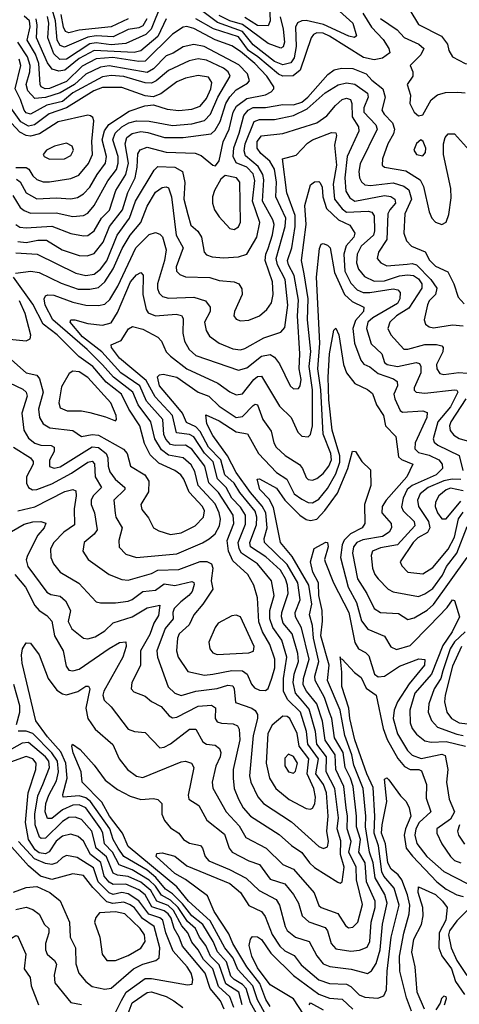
# Model space of a CAD drawing. Extents: x 1308313 to 1441400, y 959662 to 1036319.
# Tile 202 of 256: x 1315844 to 1317917, y 1021738 to 1026381. Entities that reach past the tile are written whole.
import ezdxf

# ---------------------------------------------------------------- set-up
doc = ezdxf.new("R2010")
doc.units = 0

msp = doc.modelspace()

# ---------------------------------------------------------------- linework, layer by layer
at = {"layer": '0CON10XD'}
for points in [[(1317336.1, 1026435), (1317415.8, 1026365), (1317433.1, 1026305), (1317422.5, 1026297.5), (1317396.6, 1026303.4), (1317277.4, 1026357.4), (1317195, 1026377.2), (1317174.4, 1026375.6), (1317154.4, 1026365.6), (1317144.4, 1026345), (1317148.2, 1026255), (1317138.8, 1026201.2), (1317122.4, 1026177.6), (1317085, 1026168.1), (1317045, 1026184), (1316945, 1026262.3), (1316894.6, 1026325), (1316776.9, 1026366.9), (1316625, 1026482.2)], [(1317020.8, 1026470.8), (1317024.8, 1026375.2), (1317015, 1026352.4), (1316965, 1026354.1), (1316905, 1026390.7)], [(1316512.2, 1026457.8), (1316464.3, 1026335.7), (1316438.6, 1026311.4), (1316345, 1026268.8), (1316275, 1026263), (1316205, 1026271.5), (1316175, 1026267.6), (1316063.9, 1026195), (1316033.7, 1026193.7), (1316005, 1026219.8), (1315976, 1026295), (1315981.3, 1026365), (1315975, 1026395.7)], [(1316442.8, 1026385), (1316425, 1026351.6), (1316405, 1026342.5), (1316355.1, 1026334.9), (1316285, 1026299.9), (1316204.1, 1026304.1), (1316165, 1026298.5), (1316055, 1026251.6), (1316035, 1026258.8), (1316019.9, 1026285), (1316012.8, 1026375), (1315995.1, 1026435)], [(1317684.4, 1026425), (1317725, 1026357.5), (1317832.8, 1026302.8), (1317860.8, 1026265), (1317867.5, 1026235), (1317884.5, 1026205), (1317945, 1026173.8), (1318065, 1026154), (1318095, 1026143.8), (1318114.3, 1026124.3), (1318129.1, 1026095), (1318143.1, 1026015), (1318165, 1025998.5), (1318195, 1025994.6)], [(1315835, 1025335.2), (1315875, 1025330), (1315929.2, 1025340.8), (1315970.9, 1025340.9), (1316043.8, 1025295), (1316125, 1025268.7), (1316162.1, 1025267.9), (1316195, 1025278.9), (1316237.6, 1025332.4), (1316267.7, 1025405), (1316327.9, 1025485), (1316353.5, 1025566.5), (1316388.7, 1025635), (1316398.5, 1025685), (1316401.4, 1025748.6), (1316412.7, 1025767.3), (1316445, 1025779.6), (1316535, 1025756.2), (1316671.3, 1025751.3), (1316700, 1025740), (1316755, 1025694.3), (1316767.5, 1025692.5), (1316785, 1025716), (1316802.7, 1025805), (1316831.1, 1025865), (1316850.7, 1025945), (1316866.8, 1025973.2), (1316915, 1026008.5), (1317003, 1026027), (1317029.5, 1026040.5), (1317041.9, 1026055), (1317042.1, 1026065), (1317009.2, 1026115), (1316953.2, 1026175), (1316885, 1026230.6), (1316845, 1026258.3), (1316765, 1026285.1), (1316665, 1026340), (1316631.7, 1026348.3), (1316614.4, 1026345.6), (1316565, 1026313.1), (1316435, 1026185.6), (1316405, 1026183.6), (1316282.4, 1026202.4), (1316205, 1026196.1), (1316138.6, 1026161.4), (1316065, 1026089.8), (1315985, 1026056), (1315964.3, 1026054.3), (1315945.3, 1026065), (1315939.8, 1026075), (1315933.3, 1026175), (1315918, 1026218), (1315879.6, 1026285), (1315893.3, 1026346.7), (1315889.3, 1026375), (1315865, 1026397.6)], [(1316535.2, 1026385), (1316495, 1026302.1), (1316415, 1026233.5), (1316383.3, 1026226.7), (1316194.6, 1026235.4), (1316125, 1026197.6), (1316057.2, 1026142.8), (1316027.7, 1026137.7), (1315996.9, 1026146.9), (1315975, 1026177.8), (1315922.9, 1026295), (1315926.9, 1026355), (1315921.8, 1026385)], [(1316354.8, 1026385), (1316275, 1026346.5), (1316125, 1026331.8), (1316075, 1026318.3), (1316059.6, 1026325), (1316049.8, 1026345), (1316038.8, 1026405)], [(1317461.6, 1026411.6), (1317503.8, 1026345), (1317558, 1026288), (1317584.7, 1026245), (1317589.2, 1026225), (1317555, 1026199.3), (1317515, 1026192), (1317465, 1026202), (1317305, 1026303.2), (1317275, 1026316.8), (1317245, 1026319.1), (1317229.1, 1026310.9), (1317218.6, 1026295), (1317166.7, 1026143.3), (1317133.3, 1026116.7), (1317085.5, 1026114.5), (1317065, 1026123.2), (1316966.3, 1026206.3), (1316923.1, 1026235), (1316875, 1026299.8), (1316757.3, 1026337.3), (1316674.2, 1026384.2)], [(1317071.6, 1026395), (1317086.1, 1026336.1), (1317092.6, 1026275), (1317086.4, 1026253.6), (1317075, 1026246.6), (1317015, 1026268.3), (1316895, 1026358.5), (1316835, 1026375.8), (1316785, 1026400.7)], [(1317545, 1026385.7), (1317623.5, 1026333.5), (1317657, 1026297), (1317726.5, 1026265), (1317749.6, 1026245), (1317736.2, 1026215), (1317685.4, 1026165), (1317698.2, 1026135), (1317698.4, 1026115), (1317671.6, 1026075), (1317687.4, 1026025), (1317684.5, 1025985), (1317705, 1025944.3), (1317725, 1025928), (1317745, 1025932), (1317785, 1026002.9), (1317815, 1026027.3), (1317852.7, 1026037.3), (1317910.2, 1026039.8), (1317945.4, 1026035.4)], [(1315825, 1025414.8), (1315845, 1025403), (1315875, 1025399.7), (1315995, 1025407.5), (1316085, 1025373.4), (1316145, 1025361.4), (1316165, 1025363.9), (1316195.4, 1025384.6), (1316229.5, 1025445), (1316267.8, 1025482.2), (1316297, 1025575), (1316345, 1025651.3), (1316356.6, 1025705), (1316341.7, 1025795), (1316349.1, 1025825), (1316375, 1025844.2), (1316415, 1025853.1), (1316448.9, 1025848.9), (1316526.7, 1025825), (1316615, 1025824.8), (1316747.5, 1025842.5), (1316765, 1025859.2), (1316788.9, 1025901.1), (1316816.8, 1025985), (1316835, 1026017.5), (1316865, 1026050), (1316918.5, 1026081.5), (1316927.1, 1026092.9), (1316918.8, 1026125), (1316877.9, 1026167.9), (1316713.7, 1026253.7), (1316665, 1026263.6), (1316615, 1026253.6), (1316566.9, 1026223.1), (1316535, 1026211.2), (1316475, 1026148.6), (1316445, 1026132.6), (1316265, 1026163.6), (1316225, 1026157.6), (1316155, 1026123.4), (1316102.4, 1026075), (1316035, 1026036.4), (1315965.9, 1026014.1), (1315915, 1026009.4), (1315881.9, 1026045), (1315874.9, 1026075), (1315892, 1026135), (1315893.8, 1026165), (1315881.1, 1026205), (1315834.2, 1026275)], [(1315811.2, 1025551.2), (1315845.6, 1025495.6), (1315865, 1025480.4), (1315895, 1025468.8), (1316015, 1025469.8), (1316095, 1025452.8), (1316145, 1025457.4), (1316165, 1025468.8), (1316195.2, 1025505), (1316259.2, 1025620.8), (1316300, 1025675), (1316308.1, 1025705), (1316307.5, 1025735), (1316283.7, 1025815), (1316294.2, 1025845), (1316325, 1025875.7), (1316358, 1025895), (1316395, 1025903.7), (1316455, 1025902.1), (1316565, 1025881.7), (1316655, 1025889.2), (1316715, 1025905.8), (1316744, 1025936), (1316777.7, 1026015), (1316835.7, 1026115), (1316826.8, 1026135), (1316805, 1026152.6), (1316725, 1026189.4), (1316685, 1026195.9), (1316643.4, 1026186.6), (1316545, 1026141.7), (1316486.8, 1026093.2), (1316465, 1026082.2), (1316435, 1026082.9), (1316335, 1026112.6), (1316275, 1026117.4), (1316235, 1026111.8), (1316095, 1026036.4), (1316045, 1025994.9), (1315971.8, 1025978.2), (1315895, 1025936), (1315875, 1025942.2), (1315864.1, 1025955), (1315848.3, 1026005), (1315822.9, 1026055), (1315848.9, 1026165), (1315841.6, 1026195)], [(1315825, 1025281.1), (1315926, 1025276), (1316108.9, 1025185), (1316155, 1025173.9), (1316195, 1025181.7), (1316225.5, 1025204.5), (1316255, 1025244.3), (1316303.2, 1025365), (1316362.1, 1025445), (1316390, 1025525), (1316478.1, 1025671.9), (1316495, 1025688), (1316575, 1025685.2), (1316612.2, 1025665), (1316622.5, 1025612.5), (1316618.5, 1025535), (1316637.2, 1025462.8), (1316651.7, 1025411.7), (1316683.2, 1025383.2), (1316700.6, 1025355), (1316714.6, 1025285), (1316725, 1025271.5), (1316751.9, 1025261.9), (1316805, 1025257.6), (1316875, 1025262.2), (1316915, 1025275.4), (1316962.6, 1025355), (1316976.8, 1025425), (1316941.9, 1025525), (1316952.3, 1025622.3), (1316945, 1025653.8), (1316915, 1025684.8), (1316865.3, 1025705.3), (1316850.7, 1025735), (1316853.3, 1025776.7), (1316879.5, 1025845), (1316900.9, 1025929.1), (1316921.9, 1025955), (1316945, 1025966.8), (1317003.8, 1025966.2), (1317085, 1025980.8), (1317135, 1025980), (1317175, 1025991.8), (1317202.9, 1026015), (1317297.1, 1026122.9), (1317326.3, 1026143.7), (1317362.2, 1026152.2), (1317415, 1026150.3), (1317477.5, 1026125), (1317504.1, 1026095), (1317556, 1026055), (1317568, 1026015), (1317551.2, 1025955), (1317562.5, 1025935), (1317602.3, 1025895), (1317611, 1025865), (1317606.8, 1025843.2), (1317580.7, 1025795), (1317554.2, 1025725), (1317552.7, 1025695), (1317565, 1025684.7), (1317665, 1025667.5), (1317732.2, 1025625), (1317748.9, 1025595), (1317774.6, 1025475), (1317788.2, 1025445), (1317805, 1025425.6), (1317835, 1025415.6), (1317855, 1025426), (1317867.4, 1025462.6), (1317878.6, 1025541.4), (1317878, 1025585), (1317842.8, 1025745), (1317843, 1025795), (1317851.2, 1025825), (1317865, 1025841.9), (1317895, 1025843.1), (1317965, 1025764.5)], [(1315828.8, 1025628.8), (1315846.1, 1025616.1), (1315875, 1025563.7), (1315925, 1025536.1), (1316015, 1025541.3), (1316085, 1025536.7), (1316116.9, 1025543.1), (1316145, 1025559.5), (1316175, 1025591.1), (1316208.9, 1025651.1), (1316248.5, 1025705), (1316252.4, 1025735), (1316232.3, 1025815), (1316243.6, 1025856.4), (1316263.6, 1025886.4), (1316360.8, 1025949.2), (1316433.3, 1025975), (1316475, 1025979.6), (1316539.6, 1025959.6), (1316595, 1025952.3), (1316655, 1025958.5), (1316695, 1025973.5), (1316725, 1026008.8), (1316744.5, 1026055), (1316750, 1026085), (1316735, 1026109.2), (1316685, 1026118), (1316625, 1026105.8), (1316585, 1026088.4), (1316509.2, 1026030.8), (1316472.8, 1026017.2), (1316435, 1026021.2), (1316325, 1026060.7), (1316235, 1026060.5), (1316193.1, 1026045), (1316065.2, 1025964.8), (1315982.8, 1025937.2), (1315914.2, 1025885.8), (1315885, 1025878.6), (1315849.3, 1025899.3), (1315801.6, 1025965)], [(1315824.3, 1025185.7), (1315896.7, 1025195), (1315935, 1025188.4), (1316038.9, 1025138.9), (1316120.3, 1025110.3), (1316175, 1025110.2), (1316215, 1025118.4), (1316245, 1025145.2), (1316285, 1025206.2), (1316327.3, 1025302.7), (1316364.8, 1025365), (1316415.2, 1025425), (1316445, 1025500.9), (1316485, 1025567.8), (1316515, 1025588.8), (1316535, 1025593.1), (1316545, 1025587.8), (1316559.9, 1025545), (1316581, 1025365), (1316615.2, 1025305.2), (1316582.2, 1025215), (1316583.6, 1025195), (1316598.9, 1025178.9), (1316625, 1025168.9), (1316740, 1025165), (1316785, 1025150.4), (1316855, 1025144), (1316878.1, 1025135), (1316892.1, 1025112.1), (1316892.5, 1025085), (1316857.1, 1025005), (1316853.8, 1024985), (1316865, 1024968.1), (1316885, 1024961.5), (1316925, 1024964.7), (1316974.8, 1024985.2), (1317008.8, 1025015), (1317031.6, 1025045), (1317038.8, 1025085), (1317035.6, 1025145), (1317001.1, 1025245), (1317004, 1025275), (1317015, 1025301.4), (1317036.7, 1025366.7), (1317044.7, 1025414.7), (1317037.8, 1025437.8), (1316989.5, 1025525), (1316995.2, 1025625), (1316990.5, 1025650.5), (1316969, 1025689), (1316909.3, 1025739.3), (1316902.2, 1025762.2), (1316907.5, 1025795), (1316949.8, 1025900.2), (1316975, 1025909.7), (1317045, 1025909.5), (1317135, 1025929.8), (1317199.3, 1025960.7), (1317285, 1026035.2), (1317345.9, 1026074.1), (1317385, 1026082.9), (1317425, 1026076.3), (1317483.9, 1026035), (1317488, 1026015), (1317466.2, 1025965), (1317466.4, 1025945), (1317523.6, 1025885), (1317530, 1025865), (1317449.4, 1025700.6), (1317443.4, 1025665), (1317446.6, 1025635), (1317455.6, 1025615.6), (1317472, 1025602), (1317498.3, 1025598.3), (1317605, 1025611.6), (1317655, 1025596.6), (1317679.1, 1025579.1), (1317691.4, 1025535), (1317661, 1025465), (1317655.3, 1025375), (1317667.5, 1025337.5), (1317692.5, 1025312.5), (1317756.2, 1025286.2), (1317776.2, 1025246.2), (1317805, 1025219.2), (1317862.4, 1025192.4), (1317892, 1025135), (1317911.7, 1025071.7), (1317940.5, 1025040.5)], [(1315795, 1024668.6), (1315859.2, 1024639.2), (1315874.3, 1024625), (1315879.3, 1024605), (1315854.5, 1024525), (1315863, 1024445), (1315885, 1024408.2), (1315915, 1024383.3), (1315943.9, 1024373.9), (1315992.3, 1024372.3), (1316006.9, 1024365), (1316005.8, 1024345), (1315983.6, 1024303.6), (1315985, 1024274.5), (1316005.8, 1024265.8), (1316035, 1024272), (1316185, 1024366), (1316215, 1024364), (1316250.9, 1024335), (1316260, 1024315), (1316261.1, 1024275), (1316269.5, 1024249.5), (1316294.8, 1024215), (1316340.3, 1024175), (1316339.4, 1024165), (1316288.1, 1024115), (1316293.3, 1024053.3), (1316297.8, 1024035), (1316327.2, 1023985), (1316311.3, 1023925), (1316313.6, 1023893.6), (1316345, 1023860), (1316395, 1023845.3), (1316585, 1023862.7), (1316705.2, 1023914.8), (1316737.7, 1023932.3), (1316765, 1023957.3), (1316786.1, 1023993.9), (1316791, 1024025), (1316785.1, 1024055), (1316765, 1024097.8), (1316686, 1024185), (1316669.9, 1024249.9), (1316651.8, 1024281.8), (1316615, 1024315.5), (1316545, 1024327.5), (1316512.8, 1024352.8), (1316480.4, 1024405), (1316462.3, 1024485), (1316402.2, 1024565), (1316378, 1024625), (1316285.7, 1024695), (1316234, 1024754), (1316162.2, 1024825), (1315999.7, 1024965), (1315963.9, 1025035), (1315959.6, 1025065), (1315965, 1025078.6), (1315976.4, 1025083.6), (1316005, 1025081.4), (1316095, 1025048.6), (1316155, 1025035.5), (1316215, 1025032.6), (1316245, 1025039.4), (1316268.7, 1025061.3), (1316305.9, 1025124.1), (1316391.1, 1025305), (1316455, 1025367.8), (1316485, 1025377.8), (1316505, 1025370), (1316517, 1025357), (1316534.3, 1025295.7), (1316527.4, 1025245), (1316493.1, 1025135), (1316493, 1025113), (1316501, 1025091), (1316517.5, 1025075), (1316545, 1025067.3), (1316665, 1025072.9), (1316719.5, 1025055), (1316742.7, 1025025), (1316742.8, 1025005), (1316716, 1024955), (1316724, 1024915), (1316738.4, 1024888.4), (1316784.4, 1024855), (1316849.5, 1024829.5), (1316885, 1024824.7), (1316905, 1024829.7), (1316995, 1024880.6), (1317075, 1024906.8), (1317095, 1024929.4), (1317108.8, 1025035), (1317095.4, 1025155), (1317059.6, 1025225), (1317053.6, 1025255), (1317096.6, 1025405), (1317098.9, 1025445), (1317052.2, 1025545), (1317054.9, 1025615), (1317045, 1025676.4), (1317023.4, 1025713.4), (1316980.5, 1025750.5), (1316963.9, 1025775), (1316963.6, 1025806.4), (1316985, 1025833.9), (1317085, 1025843.8), (1317245, 1025893.8), (1317292.5, 1025927.5), (1317333.5, 1025976.5), (1317365, 1026003.8), (1317385, 1026010.3), (1317404.7, 1026004.7), (1317410.9, 1025985), (1317412.2, 1025922.2), (1317441.4, 1025875), (1317443.8, 1025855), (1317388, 1025735), (1317377.2, 1025635), (1317382.6, 1025572.6), (1317400.5, 1025540.5), (1317425, 1025525.2), (1317565, 1025551.5), (1317595, 1025547.8), (1317613.5, 1025535), (1317616.1, 1025515), (1317589.2, 1025485), (1317579.9, 1025465), (1317575.9, 1025345), (1317535.9, 1025285), (1317530.4, 1025255), (1317547.8, 1025235), (1317575, 1025220.8), (1317671.4, 1025228.6)], [(1315825, 1025683.9), (1315873.6, 1025683.6), (1315886.4, 1025676.4), (1315905.5, 1025645), (1315925, 1025627), (1315955, 1025616.6), (1315984.1, 1025615.9), (1316085, 1025631.7), (1316122, 1025648), (1316167.7, 1025702.3), (1316186.6, 1025745), (1316183.3, 1025806.7), (1316193.4, 1025903.4), (1316189.1, 1025919.1), (1316178.2, 1025928.2), (1316165, 1025930), (1316025, 1025899.2), (1315936.9, 1025843.1), (1315895, 1025831.6), (1315874.7, 1025834.7), (1315845, 1025850.9), (1315765.7, 1025935)], [(1315814.7, 1024365), (1315894.7, 1024315), (1315907.9, 1024297.9), (1315906.7, 1024285), (1315876.2, 1024225), (1315876.6, 1024195), (1315885, 1024174.5), (1315904.3, 1024164.3), (1315925, 1024165.8), (1315995, 1024192), (1316088.2, 1024241.8), (1316165, 1024294.4), (1316185, 1024299.3), (1316195.8, 1024285.8), (1316200.2, 1024225), (1316229.5, 1024175), (1316190.5, 1024135), (1316181.1, 1024115), (1316180.8, 1024095), (1316196.2, 1024055), (1316209.1, 1023975), (1316195.2, 1023954.8), (1316148.5, 1023915), (1316140.9, 1023875), (1316166.5, 1023835), (1316265, 1023764), (1316325, 1023741.8), (1316355, 1023738.1), (1316465, 1023769), (1316495, 1023785.9), (1316595, 1023788.1), (1316695, 1023826), (1316726.5, 1023826.5), (1316748.8, 1023815), (1316755.3, 1023795), (1316746.5, 1023735), (1316754.1, 1023695), (1316707.4, 1023625), (1316664.7, 1023575), (1316643.2, 1023526.8), (1316595.2, 1023484.8), (1316587.8, 1023465), (1316582.9, 1023405), (1316591.3, 1023375), (1316637.2, 1023307.2), (1316715, 1023290.4), (1316755, 1023295.2), (1316845, 1023312.3), (1316895, 1023311.2), (1316916.8, 1023295), (1316937.3, 1023247.3), (1316950.9, 1023230.9), (1316975, 1023219.1), (1317002.5, 1023217.5), (1317015, 1023226.9), (1317033.4, 1023276.6), (1317047, 1023325), (1317047.2, 1023365), (1317023.5, 1023435), (1316989, 1023495), (1316971.7, 1023541.7), (1316965.6, 1023655), (1316948.6, 1023715), (1316919.2, 1023765), (1316848.5, 1023828.5), (1316828.2, 1023875), (1316822.3, 1023925), (1316853, 1024005), (1316850.3, 1024045), (1316781.7, 1024151.7), (1316736.5, 1024196.5), (1316717.4, 1024275), (1316655, 1024355.6), (1316625, 1024374.6), (1316577.2, 1024372.8), (1316555, 1024377.7), (1316532.3, 1024402.3), (1316523.9, 1024425), (1316518.1, 1024495), (1316442.5, 1024582.5), (1316409.7, 1024655), (1316321.3, 1024715), (1316231.5, 1024815), (1316139.6, 1024885), (1316081.2, 1024955), (1316084.8, 1024965.2), (1316104.3, 1024965.7), (1316165, 1024948.8), (1316235, 1024940), (1316275, 1024951.1), (1316305, 1025000.9), (1316365.8, 1025145), (1316395, 1025177.5), (1316415, 1025188.9), (1316425.9, 1025175.9), (1316425.2, 1025085), (1316439.8, 1025015), (1316449.3, 1024999.3), (1316485, 1024984.4), (1316582, 1024992), (1316606.6, 1024986.6), (1316615, 1024972.5), (1316612.5, 1024902.5), (1316620.3, 1024865), (1316642.7, 1024825), (1316675, 1024797.2), (1316875, 1024728.2), (1316915, 1024740), (1316985, 1024794), (1317025, 1024802.6), (1317045, 1024789.6), (1317068.5, 1024758.5), (1317119.6, 1024655), (1317135, 1024640.9), (1317158.1, 1024641.9), (1317166.4, 1024653.6), (1317171.1, 1024685), (1317162.5, 1024735), (1317165.5, 1024805), (1317154, 1024985), (1317158.6, 1025058.6), (1317138.5, 1025175), (1317111.7, 1025225), (1317107.1, 1025245), (1317126.8, 1025305), (1317143.8, 1025405), (1317143, 1025457), (1317104.1, 1025564.1), (1317083.8, 1025725), (1317147.8, 1025742.2), (1317201.1, 1025798.9), (1317224.3, 1025815), (1317315, 1025848.2), (1317335, 1025846.9), (1317338, 1025835), (1317329.2, 1025789.2), (1317338.7, 1025695), (1317323, 1025605), (1317329.1, 1025535), (1317365, 1025488.8), (1317385, 1025473.6), (1317488.1, 1025478.1), (1317505, 1025473.2), (1317515.2, 1025455.2), (1317517.9, 1025385), (1317512.4, 1025365), (1317455, 1025313.1), (1317436, 1025275), (1317432.6, 1025235), (1317442.2, 1025205), (1317469.3, 1025169.3), (1317515, 1025148.3), (1317565, 1025149.6), (1317635, 1025172.4), (1317672.7, 1025177.3), (1317701.1, 1025175), (1317725, 1025158.5), (1317741.2, 1025135), (1317741.1, 1025115), (1317679.6, 1025020.4), (1317620.6, 1024985), (1317590, 1024955), (1317580.7, 1024925), (1317593.8, 1024895), (1317655, 1024827.5), (1317675, 1024827.8), (1317755, 1024849.5), (1317809.5, 1024849.5), (1317835, 1024842.7), (1317840.7, 1024835), (1317840, 1024815), (1317810.2, 1024755), (1317810.6, 1024735), (1317825, 1024712.9), (1317845, 1024708.6), (1317915, 1024716.8), (1317955, 1024714)], [(1315985, 1025722.9), (1316055, 1025724.7), (1316085, 1025740.5), (1316097.3, 1025765), (1316091.9, 1025785), (1316065, 1025798.8), (1316007.5, 1025785), (1315970.8, 1025765), (1315954.3, 1025745), (1315959.2, 1025735), (1315985, 1025722.9)], [(1317745, 1025739.5), (1317757.9, 1025755), (1317759.2, 1025775), (1317747, 1025807), (1317735, 1025814), (1317715, 1025797.5), (1317702.5, 1025765), (1317715, 1025744.6), (1317745, 1025739.5)], [(1316855, 1025392.2), (1316875, 1025404.4), (1316884.6, 1025425.4), (1316881.5, 1025615), (1316865.8, 1025635), (1316813.5, 1025646.5), (1316791.9, 1025628.1), (1316761.9, 1025575), (1316753.3, 1025545), (1316753.5, 1025515), (1316763.3, 1025485), (1316785, 1025451.4), (1316835, 1025395.7), (1316855, 1025392.2)], [(1315835, 1024065.2), (1315915, 1024084.1), (1316056.2, 1024156.2), (1316095, 1024166.2), (1316108.5, 1024158.5), (1316110.5, 1024135), (1316100, 1024075), (1316101.7, 1023998.3), (1316051.8, 1023965), (1316004.1, 1023915), (1315989.6, 1023885), (1315990.4, 1023845), (1316002.9, 1023815), (1316035.2, 1023775.2), (1316123.2, 1023723.2), (1316205, 1023636.5), (1316225, 1023630.4), (1316295, 1023630.7), (1316355, 1023638.7), (1316375, 1023646.1), (1316425, 1023684.8), (1316485, 1023690.2), (1316525, 1023720.4), (1316575, 1023713.2), (1316655, 1023732.2), (1316665, 1023727.5), (1316667, 1023717), (1316656.9, 1023685), (1316641.9, 1023665), (1316603.7, 1023636.3), (1316572.6, 1023605), (1316566.3, 1023585), (1316568, 1023555), (1316530, 1023510), (1316490.6, 1023405), (1316494, 1023375), (1316543.8, 1023235), (1316575, 1023205.3), (1316605, 1023194.2), (1316675.1, 1023214.9), (1316775, 1023227.3), (1316825, 1023243.5), (1316849.1, 1023239.1), (1316855.6, 1023225), (1316861.8, 1023161.8), (1316938.2, 1023135), (1316955, 1023123.8), (1316965.8, 1023105), (1316966, 1023085), (1316944.3, 1023005), (1316928.1, 1022815), (1316934.3, 1022785), (1316966.8, 1022716.8), (1316994.3, 1022684.3), (1317125, 1022598.6), (1317205, 1022528.3), (1317255, 1022482.7), (1317276.6, 1022473.4), (1317295, 1022480), (1317299.5, 1022505), (1317292.9, 1022555), (1317299.3, 1022625), (1317290.5, 1022735), (1317275.9, 1022775), (1317241.3, 1022825), (1317252.9, 1022895), (1317202.6, 1022965), (1317197, 1023025), (1317167.5, 1023115), (1317107.2, 1023175), (1317087.5, 1023215), (1317087.7, 1023275), (1317104, 1023375), (1317080.5, 1023455), (1317037.2, 1023515), (1317023.8, 1023555), (1317023.7, 1023595), (1317044.1, 1023665), (1317031.4, 1023735), (1316965.2, 1023815), (1316890.3, 1023865), (1316879.2, 1023885), (1316874.3, 1023915), (1316908.4, 1024001.6), (1316908.6, 1024045), (1316885, 1024081.7), (1316845.1, 1024125.1), (1316817.8, 1024175), (1316776.2, 1024216.2), (1316756.6, 1024296.6), (1316716.1, 1024336.1), (1316665, 1024414.2), (1316645, 1024424.9), (1316583.3, 1024433.3), (1316564.5, 1024514.5), (1316482.3, 1024602.3), (1316440.2, 1024680.2), (1316315, 1024784.8), (1316276.6, 1024835), (1316275, 1024847.8), (1316321.8, 1024868.2), (1316357.3, 1024922.7), (1316375.4, 1024934.6), (1316425, 1024920.9), (1316495, 1024884.5), (1316512.5, 1024865), (1316534, 1024815), (1316555, 1024794.4), (1316631.9, 1024735), (1316777.7, 1024667.7), (1316835, 1024625.9), (1316865, 1024611.8), (1316895, 1024616.1), (1316948.6, 1024685), (1316965, 1024697.8), (1316985, 1024700.3), (1317068.5, 1024558.5), (1317123.6, 1024505), (1317155, 1024435.6), (1317175, 1024417.1), (1317205, 1024414.4), (1317215.2, 1024424.8), (1317224.8, 1024465), (1317224.5, 1024635), (1317209.1, 1024745), (1317217, 1024817), (1317200.7, 1024965), (1317204.2, 1025065), (1317185, 1025183.1), (1317172.2, 1025245), (1317194.4, 1025415.6), (1317189.3, 1025505), (1317215, 1025602.2), (1317235, 1025616.4), (1317255, 1025617.5), (1317261.4, 1025611.4), (1317270.6, 1025590.6), (1317274, 1025545), (1317290.4, 1025490.4), (1317346.8, 1025436.8), (1317401.2, 1025411.2), (1317424, 1025375), (1317419, 1025355), (1317383.7, 1025315), (1317372.7, 1025275), (1317377.1, 1025195), (1317405, 1025138.1), (1317435, 1025106.8), (1317464.4, 1025094.4), (1317495.9, 1025094.1), (1317605, 1025111.5), (1317627.7, 1025107.7), (1317638.8, 1025095), (1317637.1, 1025065), (1317625, 1025042.4), (1317509.5, 1024975), (1317485.5, 1024954.5), (1317479.8, 1024925), (1317502.2, 1024852.2), (1317551.4, 1024805), (1317564.3, 1024765), (1317576.4, 1024755), (1317625, 1024745.4), (1317714.1, 1024764.1), (1317729.2, 1024759.2), (1317736, 1024746), (1317735.8, 1024715), (1317704.6, 1024644.6), (1317704.1, 1024634.1), (1317714.1, 1024624.1), (1317755, 1024619.3), (1317895, 1024636.2), (1317905, 1024634.4), (1317910, 1024625), (1317875.9, 1024555), (1317815.4, 1024485), (1317794, 1024404), (1317798.7, 1024388.7), (1317815.4, 1024375), (1317916, 1024326), (1317934.4, 1024255)], [(1315805, 1023968.2), (1315865, 1024001.5), (1315905, 1024012.5), (1315944, 1024014), (1315966.7, 1024006.7), (1315958.9, 1023985), (1315929, 1023951), (1315880.1, 1023855), (1315874.5, 1023834.5), (1315881.7, 1023801.7), (1315971.5, 1023681.5), (1315991, 1023671), (1316035, 1023661.9), (1316060.1, 1023640.1), (1316082.8, 1023595), (1316073, 1023543), (1316089.2, 1023509.2), (1316145, 1023464.6), (1316165, 1023461.1), (1316199.1, 1023470.9), (1316245, 1023499.2), (1316285, 1023536.3), (1316375, 1023565.2), (1316445, 1023607), (1316505, 1023620.6), (1316497.9, 1023572.1), (1316476.7, 1023535), (1316457.8, 1023482.2), (1316413.4, 1023405), (1316413.1, 1023335), (1316372.3, 1023255), (1316368.8, 1023225), (1316381.4, 1023211.4), (1316435, 1023191.3), (1316466.1, 1023166.1), (1316511.6, 1023141.6), (1316548.5, 1023098.5), (1316565, 1023088.9), (1316585, 1023091.8), (1316685, 1023144.1), (1316748.1, 1023148.1), (1316766.7, 1023136.7), (1316766.3, 1023086.3), (1316775, 1023070.8), (1316795, 1023063.2), (1316850.2, 1023060.2), (1316870.6, 1023050.6), (1316878.6, 1023035), (1316882.1, 1022985), (1316850.7, 1022845), (1316850.2, 1022805), (1316856, 1022755), (1316875.2, 1022705), (1316897.5, 1022665), (1316933.1, 1022625), (1317068.2, 1022538.2), (1317125, 1022486.9), (1317174.5, 1022454.5), (1317211, 1022405), (1317235, 1022382.9), (1317345, 1022314.3), (1317355, 1022309.2), (1317364.4, 1022315.6), (1317373.7, 1022385), (1317356.5, 1022445), (1317358.6, 1022508.6), (1317341.1, 1022565), (1317346.8, 1022616.8), (1317330, 1022755), (1317288.8, 1022835), (1317291.2, 1022905), (1317244.7, 1022965), (1317238.3, 1023025), (1317209.1, 1023129.1), (1317177, 1023167), (1317144.9, 1023205), (1317133.9, 1023255), (1317138.8, 1023295), (1317158.5, 1023355), (1317155, 1023392.5), (1317128.8, 1023485), (1317087.1, 1023535), (1317078.5, 1023565), (1317080, 1023585), (1317110.5, 1023675), (1317107.5, 1023715), (1317097.7, 1023745), (1317074.2, 1023785), (1317005, 1023848.8), (1316932.9, 1023895), (1316928.6, 1023915), (1316961, 1023999), (1316962.9, 1024035), (1316953.7, 1024063.7), (1316881.3, 1024151.3), (1316855.1, 1024195), (1316812, 1024235), (1316791.8, 1024305), (1316735, 1024365.4), (1316695, 1024438.8), (1316675, 1024460.4), (1316631.1, 1024481.1), (1316611.7, 1024525), (1316582.3, 1024562.3), (1316502.9, 1024655), (1316493.2, 1024696.8), (1316503.4, 1024706.6), (1316521.2, 1024708.8), (1316585, 1024694.8), (1316685, 1024624), (1316736.1, 1024605), (1316785, 1024557.8), (1316865, 1024504.4), (1316895, 1024509.4), (1316945, 1024561.1), (1316955, 1024567.5), (1316965, 1024565.3), (1316991.2, 1024495), (1317029.9, 1024439.9), (1317042.5, 1024385), (1317053.8, 1024365), (1317096.3, 1024326.3), (1317162.8, 1024282.8), (1317176.9, 1024265), (1317195, 1024222.5), (1317205, 1024213.2), (1317225, 1024210), (1317245, 1024217.1), (1317275, 1024240.5), (1317301.6, 1024275), (1317313.9, 1024306.1), (1317310.8, 1024335), (1317275.7, 1024425.7), (1317263.6, 1024635), (1317250.1, 1024735), (1317259.5, 1024855), (1317243.1, 1025166.9), (1317258.4, 1025301.6), (1317265, 1025322), (1317275, 1025325.6), (1317295, 1025318.2), (1317308.2, 1025305), (1317329.3, 1025189.3), (1317375.3, 1025085.3), (1317412.3, 1025052.3), (1317466.4, 1025025), (1317464.8, 1025005), (1317426.9, 1024963.1), (1317415.4, 1024925), (1317423.2, 1024855), (1317453.2, 1024775), (1317467, 1024757), (1317495, 1024743.8), (1317535, 1024712.1), (1317607, 1024687), (1317623.8, 1024675), (1317625.2, 1024655), (1317608.5, 1024615), (1317613, 1024593), (1317638.7, 1024538.7), (1317649.5, 1024529.5), (1317745.9, 1024535.9), (1317765, 1024529.2), (1317764.6, 1024504.6), (1317709.4, 1024385), (1317707.1, 1024357.1), (1317725, 1024340.3), (1317775, 1024326.9), (1317821.3, 1024305), (1317836.5, 1024285), (1317838.2, 1024265), (1317808.4, 1024235), (1317695.2, 1024185), (1317671.8, 1024165), (1317652.6, 1024125), (1317644.2, 1024084.2), (1317652, 1024065), (1317704.7, 1024015), (1317708.2, 1023995), (1317625.5, 1023904.5), (1317545, 1023890.6), (1317508.5, 1023875), (1317502.1, 1023855), (1317508.4, 1023795), (1317519.5, 1023765), (1317534.7, 1023745), (1317582.1, 1023695), (1317605, 1023683.5), (1317725, 1023661.4), (1317755, 1023673), (1317791.6, 1023698.4), (1317837.8, 1023762.2), (1317857.3, 1023802.7), (1317904.8, 1023865.2), (1317955, 1023991.2)], [(1317671.4, 1025228.6), (1317695, 1025231.9), (1317715, 1025224.6), (1317783.7, 1025155), (1317811.9, 1025115), (1317805.2, 1025085), (1317774.3, 1025055.7), (1317766.7, 1025036.7), (1317752.1, 1024965), (1317757.8, 1024945), (1317775, 1024932.5), (1317795, 1024928.4), (1317885, 1024941.5), (1317935, 1024937.8)], [(1315805, 1024776.7), (1315875, 1024716.1), (1315924.4, 1024704.4), (1315937.9, 1024687.9), (1315955.2, 1024625.2), (1315932.7, 1024545), (1315937.6, 1024505), (1315954, 1024475), (1315986.5, 1024456.5), (1316093.6, 1024443.6), (1316135, 1024415.3), (1316185, 1024424.2), (1316215, 1024421.5), (1316333.8, 1024355), (1316350.4, 1024335), (1316366.4, 1024275), (1316434.5, 1024235), (1316452.5, 1024205), (1316450.8, 1024155), (1316415.5, 1024095), (1316420.5, 1024070.5), (1316452, 1024032), (1316475.3, 1023985.3), (1316500.3, 1023970.3), (1316555, 1023953.5), (1316605, 1023961.1), (1316671.2, 1023995), (1316710.3, 1024035), (1316716, 1024065), (1316705.2, 1024085), (1316643.2, 1024153.2), (1316618.3, 1024215), (1316604.5, 1024234.5), (1316575, 1024254.8), (1316499.3, 1024289.3), (1316459.4, 1024329.4), (1316431.7, 1024381.7), (1316410.3, 1024465), (1316358, 1024545), (1316323.2, 1024615), (1316251.9, 1024671.9), (1316188.1, 1024745), (1316122.7, 1024792.7), (1316020.5, 1024895), (1315954.2, 1024945), (1315905, 1025040), (1315813.8, 1025166.2)], [(1315795, 1024874.3), (1315875, 1024867.3), (1315893.4, 1024876.6), (1315896.2, 1024893.8), (1315869.1, 1024995), (1315843.4, 1025055)], [(1315821.5, 1023765), (1315870.4, 1023705), (1315915, 1023618.1), (1315935, 1023594.7), (1315971, 1023571), (1315994.7, 1023545), (1316007.4, 1023475), (1316048.4, 1023405), (1316062.8, 1023332.8), (1316075, 1023313.6), (1316095, 1023310.7), (1316125, 1023318.8), (1316265, 1023415.7), (1316315, 1023444.6), (1316345, 1023448), (1316346.4, 1023425), (1316329.7, 1023375), (1316241.2, 1023215), (1316236.1, 1023195), (1316242.3, 1023172.3), (1316275, 1023141.5), (1316355, 1023036.2), (1316385, 1023024.7), (1316435, 1023019.6), (1316505, 1022947.3), (1316525, 1022950), (1316555, 1022965.8), (1316645, 1023035.9), (1316674.2, 1023035), (1316707.5, 1022975), (1316725, 1022965.3), (1316765, 1022959.4), (1316785.4, 1022945), (1316792.1, 1022925), (1316790, 1022905), (1316769.2, 1022860.8), (1316752, 1022785), (1316755, 1022757.5), (1316817.2, 1022645), (1316879.6, 1022579.6), (1316910.6, 1022525), (1317006.2, 1022475), (1317085, 1022397.1), (1317135.9, 1022375), (1317233.1, 1022263.1), (1317255, 1022204.6), (1317265.6, 1022195), (1317345, 1022166.4), (1317380, 1022110), (1317395, 1022098.9), (1317415, 1022102), (1317438.9, 1022125), (1317461.2, 1022208.8), (1317432.4, 1022325), (1317431, 1022385), (1317396.9, 1022455), (1317406.5, 1022506.5), (1317388.6, 1022565), (1317390.1, 1022625), (1317383.4, 1022665), (1317372.2, 1022765), (1317335.6, 1022845), (1317331.4, 1022915), (1317283.8, 1022983.8), (1317272.6, 1023072.6), (1317245.6, 1023155.6), (1317195.8, 1023215), (1317181.5, 1023245), (1317182.3, 1023275), (1317209.3, 1023365), (1317173.2, 1023513.2), (1317144.3, 1023565), (1317143.7, 1023585), (1317167.1, 1023645), (1317155.6, 1023725), (1317105, 1023812.1), (1316998.7, 1023915), (1316996.7, 1023935), (1317011.1, 1023985), (1317004.7, 1024055), (1316987.7, 1024087.7), (1316932.1, 1024152.1), (1316864.2, 1024245), (1316824.5, 1024324.5), (1316755, 1024419.6), (1316725.8, 1024475), (1316722, 1024518), (1316785, 1024489.3), (1316865, 1024437.7), (1316918, 1024428), (1316970.7, 1024335), (1317054.3, 1024245), (1317103.7, 1024213.7), (1317139.1, 1024145), (1317175, 1024119.3), (1317205, 1024104.8), (1317225, 1024103.2), (1317255, 1024120.5), (1317295, 1024170.5), (1317335, 1024239.3), (1317353.4, 1024295), (1317353.2, 1024325), (1317317.4, 1024445), (1317301.8, 1024588.2), (1317298.2, 1024695), (1317304.9, 1024805), (1317325, 1024916.7), (1317335, 1024926.2), (1317348.4, 1024895), (1317371.3, 1024755), (1317385.2, 1024715), (1317425, 1024665.9), (1317485, 1024637.1), (1317508.2, 1024618.2), (1317527.1, 1024565), (1317560.3, 1024515), (1317568.8, 1024465), (1317617.9, 1024415), (1317629.9, 1024319.9), (1317645, 1024306.9), (1317697.8, 1024285), (1317670.5, 1024225), (1317572.3, 1024115), (1317552.9, 1024085), (1317551.5, 1024055), (1317595.3, 1024005), (1317597.1, 1023985), (1317586.6, 1023965), (1317555, 1023944.2), (1317461.5, 1023928.5), (1317434, 1023916), (1317418, 1023895), (1317412.8, 1023865), (1317437.6, 1023745), (1317481, 1023675), (1317515, 1023604.5), (1317545.3, 1023585.3), (1317630.6, 1023580.6), (1317675, 1023553.2), (1317705, 1023560), (1317765, 1023596.7), (1317795, 1023623.1), (1317955, 1023845.3)], [(1316295, 1024488.8), (1316300, 1024495), (1316298.2, 1024515), (1316273.2, 1024575), (1316165, 1024694.3), (1316125, 1024720.2), (1316095, 1024723.1), (1316076.8, 1024713.2), (1316040.3, 1024649.7), (1316027.6, 1024575), (1316035, 1024550), (1316067, 1024537), (1316135, 1024536.7), (1316175, 1024528.1), (1316248.5, 1024508.5), (1316295, 1024488.8)], [(1317947.5, 1024592.5), (1317877.7, 1024485), (1317871.3, 1024465), (1317873.9, 1024443.9), (1317891.8, 1024421.8), (1317916.7, 1024406.7), (1317965, 1024392.4)], [(1316987.8, 1021647.8), (1316932.9, 1021745), (1316912.4, 1021812.4), (1316895, 1021831.9), (1316854.9, 1021854.9), (1316840.3, 1021870.3), (1316818.6, 1021938.6), (1316777.4, 1021985), (1316756.3, 1022035), (1316707.1, 1022115), (1316656.2, 1022155), (1316612.1, 1022212.1), (1316565, 1022259), (1316531.4, 1022281.4), (1316485.8, 1022335.8), (1316445, 1022370.1), (1316335, 1022434.6), (1316308.3, 1022475), (1316285.4, 1022515), (1316268.2, 1022565), (1316177.4, 1022695), (1316155, 1022712), (1316125, 1022721.4), (1316049.5, 1022715), (1316047.3, 1022727.3), (1316067.2, 1022805), (1316060.7, 1022875), (1316037.8, 1022927.8), (1315975, 1022998.7), (1315919.5, 1023075), (1315855, 1023346.2), (1315852.2, 1023385), (1315857.1, 1023415), (1315875, 1023442), (1315895, 1023441.5), (1315935, 1023385.8), (1315978.4, 1023275), (1316018.9, 1023218.9), (1316045, 1023201.9), (1316065, 1023197.1), (1316117.3, 1023212.7), (1316155, 1023237.7), (1316168.5, 1023238.5), (1316174.3, 1023225.7), (1316155.8, 1023135), (1316165.1, 1023085.1), (1316200.3, 1023035), (1316283.6, 1022963.6), (1316312.2, 1022895), (1316352.5, 1022845), (1316395, 1022813.3), (1316425, 1022807.8), (1316605, 1022882), (1316625, 1022884.6), (1316654.6, 1022874.6), (1316665.4, 1022855), (1316638.8, 1022725), (1316640.9, 1022705), (1316688.5, 1022675), (1316727.1, 1022607.1), (1316809.7, 1022539.7), (1316832.4, 1022475), (1316846.1, 1022456.1), (1316924.5, 1022414.5), (1316975, 1022397.4), (1317025, 1022327.5), (1317095, 1022306.2), (1317135.6, 1022255.6), (1317159, 1022215), (1317175.9, 1022155), (1317206.8, 1022126.8), (1317285, 1022100.9), (1317295.2, 1022085), (1317312.2, 1022025), (1317335, 1021999.7), (1317405, 1021988.2), (1317447, 1021993), (1317483.2, 1022006.8), (1317495.9, 1022034.1), (1317501.6, 1022125), (1317520.9, 1022195), (1317520.5, 1022225), (1317479.6, 1022315), (1317472.6, 1022405), (1317444.1, 1022455), (1317450.7, 1022515), (1317432.2, 1022575), (1317433, 1022625), (1317416.5, 1022765), (1317404.4, 1022804.4), (1317378.5, 1022855), (1317369.3, 1022925), (1317329.3, 1022995), (1317316.4, 1023086.4), (1317305, 1023114.7), (1317280.7, 1023185), (1317236.7, 1023265), (1317236.3, 1023285), (1317254.9, 1023355), (1317230, 1023465), (1317225.4, 1023525), (1317210.5, 1023575), (1317222.1, 1023625), (1317207, 1023715), (1317129.2, 1023849.2), (1317074.3, 1023915), (1317040.7, 1024080.7), (1317019.8, 1024119.8), (1316976.2, 1024165), (1316963.3, 1024215), (1316975, 1024216.5), (1317055, 1024172), (1317094.5, 1024114.5), (1317165, 1024044.8), (1317195, 1024024.8), (1317215, 1024019.5), (1317244.9, 1024025.1), (1317282.8, 1024067.2), (1317342.1, 1024147.9), (1317391.6, 1024265), (1317413.7, 1024346.3), (1317427.1, 1024345), (1317456.9, 1024296.9), (1317497.6, 1024257.6), (1317500.5, 1024185), (1317470, 1024095), (1317471.5, 1024005), (1317458.5, 1023985), (1317404, 1023956), (1317374.1, 1023925.9), (1317364.7, 1023905), (1317356.9, 1023845), (1317393.1, 1023705), (1317432.3, 1023632.3), (1317456.1, 1023546.1), (1317486.5, 1023506.5), (1317564.3, 1023474.3), (1317595, 1023424.4), (1317621.3, 1023411.3), (1317685, 1023429.4), (1317777.2, 1023522.8), (1317860.7, 1023609.3), (1317885, 1023645.3), (1317895, 1023642.9), (1317918.9, 1023565), (1317883, 1023495), (1317839.5, 1023430.5), (1317786.8, 1023295), (1317707.5, 1023205), (1317684, 1023125), (1317685.2, 1023065), (1317695, 1023039.1), (1317715, 1023011.8), (1317755, 1022980.3), (1317785, 1022973.7), (1317855, 1022977.8), (1317946, 1022956)], [(1317925, 1024212.5), (1317884.2, 1024214.2), (1317844, 1024206), (1317771, 1024175), (1317732.6, 1024145), (1317720.8, 1024115), (1317724.8, 1024085), (1317771.3, 1024015), (1317779, 1023985), (1317767.2, 1023962.8), (1317721.8, 1023938.2), (1317699, 1023915), (1317638.8, 1023825), (1317646.2, 1023805), (1317675, 1023775.9), (1317745, 1023768.6), (1317792.9, 1023797.1), (1317865, 1023884.4), (1317895, 1023940.3), (1317913.1, 1024026.9), (1317935, 1024058)], [(1317935, 1024159.4), (1317875, 1024171.7), (1317855, 1024163.8), (1317820, 1024135), (1317804.5, 1024105.5), (1317803.6, 1024085), (1317815, 1024055.4), (1317835, 1024027.5), (1317855, 1024027.5), (1317925, 1024111.3)], [(1317005.8, 1021685), (1316965, 1021759.3), (1316944, 1021825), (1316872.3, 1021902.3), (1316850.6, 1021955), (1316810.6, 1022005), (1316741.5, 1022131.5), (1316640.6, 1022225), (1316585, 1022291.4), (1316355, 1022481.5), (1316327.9, 1022545), (1316267.9, 1022625), (1316230.8, 1022690.8), (1316139.1, 1022785), (1316133.7, 1022833.7), (1316095.4, 1022924.6), (1316089.4, 1022955), (1316093.3, 1022965), (1316129.6, 1022939.6), (1316194.5, 1022865), (1316247.1, 1022795), (1316305, 1022750.6), (1316365, 1022719.7), (1316415, 1022703.7), (1316475, 1022708.2), (1316495, 1022704), (1316514.4, 1022684.4), (1316514.7, 1022635), (1316526.6, 1022605), (1316555, 1022570.8), (1316594.8, 1022544.8), (1316616.4, 1022515), (1316645, 1022498.6), (1316696.6, 1022486.6), (1316706.7, 1022475), (1316719.1, 1022435), (1316735.4, 1022415), (1316833.9, 1022373.9), (1316912.6, 1022332.6), (1316972.8, 1022275), (1317053, 1022233), (1317069.2, 1022205), (1317095.2, 1022105.2), (1317105.6, 1022085.6), (1317144.8, 1022054.8), (1317209.2, 1022035), (1317245, 1021966.2), (1317275, 1021929.7), (1317306, 1021916), (1317406.7, 1021903.2), (1317485, 1021884), (1317503.5, 1021896.5), (1317525, 1021930.3), (1317544.1, 1021995), (1317554.4, 1022115.6), (1317577.2, 1022215), (1317566, 1022256), (1317519.6, 1022335), (1317511.7, 1022405), (1317494.4, 1022455), (1317474.7, 1022575), (1317476.4, 1022625), (1317463.3, 1022755), (1317419.1, 1022865), (1317410.4, 1022915), (1317377.7, 1023005), (1317355, 1023125.4), (1317295.2, 1023265), (1317302.7, 1023337.3), (1317263.4, 1023475), (1317271.8, 1023545), (1317270.3, 1023595), (1317254.1, 1023665), (1317253.5, 1023725), (1317226.1, 1023775), (1317215.6, 1023824.4), (1317232.2, 1023887.8), (1317287.6, 1023917.6), (1317296, 1023916), (1317298.1, 1023895), (1317282.1, 1023835), (1317284.6, 1023825), (1317323.8, 1023725), (1317396.5, 1023585), (1317423.9, 1023443.9), (1317441.3, 1023415), (1317475, 1023397.3), (1317490.7, 1023380.7), (1317516.5, 1023295), (1317535, 1023282.8), (1317565, 1023285.8), (1317635, 1023332.2), (1317726.4, 1023366.4), (1317754.5, 1023364.5), (1317752.5, 1023337.5), (1317680.2, 1023249.8), (1317626.2, 1023165), (1317609.5, 1023125), (1317605.5, 1023085), (1317625, 1023013.3), (1317673.5, 1022935), (1317695, 1022913.3), (1317737.9, 1022897.9), (1317835, 1022917.4), (1317851.3, 1022911.3), (1317862.6, 1022845), (1317856.7, 1022785), (1317868.8, 1022705), (1317894.7, 1022645), (1317875, 1022610.6), (1317811.8, 1022565), (1317811.8, 1022545), (1317834.7, 1022495), (1317875.4, 1022435.4), (1317895, 1022416.8), (1317925, 1022405.6)], [(1316775, 1023388.2), (1316925, 1023394.7), (1316946.8, 1023403.2), (1316950.3, 1023425), (1316885, 1023564.4), (1316865, 1023572.9), (1316845, 1023570.4), (1316780, 1023535), (1316765.3, 1023514.7), (1316736.4, 1023445), (1316740.9, 1023415), (1316755, 1023395.6), (1316775, 1023388.2)], [(1317945, 1023494), (1317895, 1023447.9), (1317874.5, 1023415), (1317840.3, 1023310.3), (1317829.7, 1023275), (1317798, 1023225), (1317773.6, 1023155), (1317771.1, 1023115), (1317786.2, 1023076.2), (1317814.6, 1023044.6), (1317905, 1023011.4), (1317935, 1023006.3)], [(1317926.8, 1023425), (1317885, 1023332.5), (1317850.5, 1023195), (1317847.8, 1023165), (1317858, 1023115), (1317880, 1023085), (1317916.1, 1023066.1), (1318075.9, 1023045.9)], [(1317025, 1021727.7), (1317005, 1021760.5), (1316975.8, 1021835.8), (1316914.6, 1021915), (1316849.3, 1022025), (1316830.4, 1022070.4), (1316761.4, 1022175), (1316728.8, 1022248.8), (1316626, 1022326), (1316575.8, 1022355), (1316487.5, 1022435), (1316491.1, 1022448.9), (1316515, 1022452.5), (1316575, 1022435.9), (1316631.8, 1022391.8), (1316835, 1022308), (1316885.7, 1022265), (1316924.4, 1022204.4), (1316985, 1022175.7), (1317001.9, 1022151.9), (1317035, 1022067.1), (1317071.5, 1022011.5), (1317095, 1021990.6), (1317138.5, 1021968.5), (1317171.8, 1021925), (1317255, 1021854), (1317305, 1021836.7), (1317385, 1021833), (1317405, 1021822.5), (1317445, 1021783.2), (1317472.4, 1021772.4), (1317533.3, 1021766.7), (1317561.4, 1021778.6), (1317573.6, 1021806.4), (1317576.6, 1021895), (1317595.8, 1022054.2), (1317634.3, 1022205), (1317610.5, 1022285), (1317561.7, 1022341.7), (1317552.1, 1022362.1), (1317536, 1022485), (1317515.9, 1022545), (1317518.5, 1022625), (1317510.9, 1022760.9), (1317480.3, 1022825), (1317424.9, 1022985), (1317400.7, 1023085), (1317396.5, 1023135), (1317363.6, 1023236.4), (1317363.9, 1023305), (1317356.2, 1023366.4), (1317355, 1023376), (1317356.2, 1023366.4), (1317365, 1023365.7), (1317423, 1023303), (1317455, 1023278.8), (1317478.6, 1023228.6), (1317525.6, 1023195), (1317558.3, 1023038.3), (1317576.6, 1022986.6), (1317627, 1022897), (1317658.7, 1022858.7), (1317685, 1022845.4), (1317725.8, 1022845.8), (1317739.1, 1022839.1), (1317762.7, 1022775), (1317760.5, 1022709.5)], [(1315827.9, 1023057.9), (1315844.1, 1023115), (1315843.9, 1023145), (1315816.4, 1023246.4)], [(1317215, 1022658.2), (1317225, 1022663.3), (1317236.3, 1022683.7), (1317239.3, 1022715), (1317231.2, 1022755), (1317198.9, 1022825), (1317208.1, 1022895), (1317161.7, 1022955), (1317152, 1023015), (1317117.8, 1023085), (1317105, 1023095.9), (1317085, 1023096.6), (1317035.3, 1023055), (1317014.8, 1023015), (1317005.6, 1022875), (1317021.3, 1022805), (1317051.3, 1022755), (1317114.2, 1022704.2), (1317195, 1022661.3), (1317215, 1022658.2)], [(1316893.8, 1021735), (1316877.9, 1021795), (1316815.6, 1021835), (1316784.9, 1021924.9), (1316744.4, 1021965), (1316722.3, 1022015), (1316692.3, 1022055), (1316673.3, 1022095), (1316635, 1022128.8), (1316591.3, 1022195), (1316555, 1022229), (1316512.3, 1022252.3), (1316484, 1022295), (1316455, 1022323.6), (1316375, 1022372.8), (1316312.3, 1022395), (1316281.5, 1022455), (1316243.6, 1022495), (1316236.4, 1022545), (1316226.9, 1022565), (1316155, 1022664.6), (1316125, 1022678.4), (1316095, 1022676.7), (1316045.4, 1022654.6), (1315995, 1022614.8), (1315974.2, 1022614.2), (1315964.6, 1022645), (1315967.7, 1022685), (1315981.3, 1022725), (1316017.4, 1022792.6), (1316026.8, 1022835), (1316022.1, 1022885), (1315995, 1022923.9), (1315905, 1023015.7), (1315875, 1023025.4), (1315836.2, 1023026.2)], [(1316853.8, 1021723.8), (1316835, 1021772.7), (1316781.4, 1021821.4), (1316754.2, 1021905), (1316709.9, 1021949.9), (1316685, 1021995.2), (1316655, 1022030.4), (1316636.1, 1022075), (1316608, 1022108), (1316569.7, 1022179.7), (1316543.7, 1022203.7), (1316490.4, 1022225), (1316461.6, 1022275), (1316415, 1022314.3), (1316355, 1022341.3), (1316305, 1022347.1), (1316285, 1022355.8), (1316253.5, 1022433.5), (1316204.7, 1022475), (1316184.7, 1022554.7), (1316135, 1022609.3), (1316105, 1022621.2), (1316075, 1022619), (1316045, 1022599.5), (1315965, 1022522), (1315945, 1022520), (1315936.4, 1022526.4), (1315916.3, 1022585), (1315915.1, 1022635), (1315928.7, 1022721.3), (1315953.3, 1022775), (1315983.6, 1022855), (1315980.6, 1022885), (1315965.4, 1022905), (1315885, 1022972.1), (1315855, 1022970), (1315805, 1022940.8)], [(1316808, 1021715), (1316791.5, 1021755), (1316742.1, 1021812.1), (1316717.8, 1021885), (1316612.2, 1022012.2), (1316596.4, 1022055), (1316572.2, 1022095), (1316557.8, 1022145), (1316544.6, 1022164.6), (1316525, 1022179.2), (1316467.6, 1022197.6), (1316435.3, 1022255), (1316405, 1022277.1), (1316345, 1022304.3), (1316285, 1022302.4), (1316265, 1022314.4), (1316242.6, 1022342.6), (1316226.1, 1022406.1), (1316177.4, 1022445), (1316145, 1022506.8), (1316118.8, 1022528.8), (1316085, 1022540), (1316045, 1022530.7), (1316015, 1022507.9), (1315982.3, 1022457.7), (1315965, 1022448.2), (1315935, 1022453), (1315916.7, 1022466.7), (1315885.9, 1022515), (1315871.8, 1022595), (1315884.1, 1022735), (1315920.6, 1022845), (1315921.1, 1022875), (1315905, 1022896.1), (1315875, 1022906.4), (1315799.6, 1022880.4)], [(1317135, 1022828.2), (1317145, 1022838.1), (1317153.5, 1022875), (1317135, 1022906.4), (1317111.8, 1022918.2), (1317095, 1022898.8), (1317095, 1022862), (1317111.8, 1022835), (1317135, 1022828.2)], [(1317691.6, 1021705), (1317668, 1021768), (1317637.3, 1021895), (1317635.7, 1021965), (1317655, 1022072.9), (1317680.4, 1022165), (1317684.4, 1022205), (1317672.7, 1022255), (1317645.8, 1022325.8), (1317628.7, 1022348.7), (1317596, 1022376), (1317580.1, 1022405), (1317569.8, 1022495), (1317550.2, 1022545), (1317552.9, 1022585), (1317575.8, 1022695), (1317565, 1022800), (1317575, 1022805.8), (1317585, 1022795.8), (1317640.4, 1022720.4), (1317666.1, 1022695), (1317681.2, 1022665), (1317688.9, 1022625), (1317663.9, 1022566.1), (1317657.9, 1022535), (1317667.2, 1022475), (1317696, 1022436), (1317811.3, 1022315), (1317855, 1022280.4), (1317905, 1022254.5), (1317935, 1022246.8)], [(1317760.5, 1022709.5), (1317783.1, 1022645), (1317727.4, 1022595), (1317712.5, 1022565), (1317707.3, 1022535), (1317716.9, 1022496.9), (1317763.4, 1022435), (1317845, 1022364.4), (1317956.9, 1022306.9)], [(1317918.4, 1022585), (1317908.5, 1022555), (1317913.5, 1022535), (1317942.5, 1022492.5)], [(1316245, 1021809.3), (1316275, 1021813.7), (1316380.3, 1021905), (1316425, 1021926.7), (1316485.2, 1021944.8), (1316502.1, 1021957.9), (1316505.5, 1022005), (1316477.7, 1022105), (1316423.3, 1022143.3), (1316385, 1022192.7), (1316365, 1022207), (1316335, 1022219), (1316283.7, 1022213.7), (1316255, 1022221.3), (1316188.3, 1022288.3), (1316145, 1022346.1), (1316095, 1022353.9), (1315995, 1022326.8), (1315941.8, 1022341.8), (1315885, 1022391.2), (1315793.6, 1022493.6)], [(1316295, 1021700), (1316324, 1021756), (1316346, 1021795), (1316435, 1021859), (1316465, 1021859.5), (1316635, 1021829.6), (1316656.7, 1021833.3), (1316660, 1021855), (1316652.4, 1021885), (1316633.3, 1021915), (1316567.9, 1021987.9), (1316533.5, 1022075), (1316518.3, 1022135), (1316505, 1022145.8), (1316452.7, 1022162.7), (1316406.4, 1022226.4), (1316355, 1022258.8), (1316325, 1022265.1), (1316285, 1022256.2), (1316265, 1022264.4), (1316214, 1022315), (1316191.1, 1022381.1), (1316115, 1022430), (1316065, 1022439.5), (1316045, 1022429.7), (1316018.4, 1022405), (1315995, 1022397.1), (1315965, 1022401.9), (1315913.6, 1022423.6), (1315838.3, 1022505)], [(1315815, 1022266.8), (1315875, 1022288.9), (1315924.1, 1022294.1), (1315985.7, 1022265.7), (1316035, 1022226.2), (1316078.1, 1022125), (1316081.3, 1022055), (1316107.5, 1022005), (1316109, 1021929), (1316122.7, 1021885), (1316155.4, 1021845), (1316185, 1021822.3), (1316245, 1021809.3)], [(1317752.3, 1021715), (1317718.7, 1021795), (1317709.8, 1021915), (1317693.3, 1021983.3), (1317703, 1022045), (1317739.1, 1022115), (1317746.6, 1022155), (1317745.3, 1022195), (1317723.6, 1022265), (1317725, 1022292.5), (1317805, 1022255.7), (1317838.1, 1022225), (1317859.7, 1022195), (1317853.8, 1022135), (1317822.1, 1022075), (1317820.3, 1022005), (1317835, 1021967.2), (1317880, 1021905), (1317899.7, 1021845), (1317941, 1021785)], [(1315825, 1022184.4), (1315875, 1022195.7), (1315905.9, 1022185.9), (1315935, 1022162.7), (1315961.2, 1022115), (1315980.4, 1022095), (1315980.6, 1022075), (1315964.7, 1022025), (1315964.7, 1021995), (1315973.1, 1021975), (1316008.5, 1021945), (1316018, 1021928), (1316006.7, 1021875), (1316008.8, 1021838.8), (1316085, 1021746.9), (1316135, 1021736.7)], [(1317985, 1022212), (1317905, 1022131.6), (1317871, 1022085), (1317866.2, 1022065), (1317878.8, 1022005), (1317906.2, 1021945), (1317953.3, 1021873.3)], [(1316254.1, 1021944.1), (1316295, 1021944.7), (1316355, 1021967.5), (1316415, 1022003.6), (1316435, 1022034.2), (1316431.7, 1022065), (1316411.6, 1022095), (1316339.6, 1022165), (1316295, 1022174), (1316220.7, 1022169.3), (1316202.8, 1022147.2), (1316195.8, 1022125), (1316221.3, 1022055), (1316232.5, 1021975), (1316254.1, 1021944.1)], [(1315590.3, 1021715), (1315607.9, 1021805), (1315605, 1021880), (1315673.4, 1021985), (1315717.3, 1022012.7), (1315775, 1021996.4), (1315805, 1022050), (1315825, 1022062.2), (1315835, 1022059.2), (1315872.9, 1021975), (1315864.8, 1021904.8), (1315893.8, 1021865), (1315897.6, 1021825), (1315932.2, 1021735)], [(1317206.5, 1021655), (1317135, 1021763.9), (1317025, 1021830.7), (1316965, 1021909.3), (1316939.3, 1021965), (1316926.1, 1022015), (1316932.4, 1022045), (1316941.9, 1022058.1), (1316965, 1022055.7), (1316985, 1022043.5), (1317028.9, 1021978.9), (1317134.6, 1021874.6), (1317255, 1021786.2), (1317305, 1021767.2), (1317365, 1021761.6), (1317415.6, 1021715.6)], [(1316355.1, 1021695), (1316375, 1021745.2), (1316445, 1021794.5), (1316465, 1021797.1), (1316535, 1021775.2), (1316571.1, 1021755), (1316612.8, 1021722.8)], [(1317847.5, 1021735), (1317856.9, 1021765), (1317855, 1021773.8), (1317845, 1021776.5), (1317833.3, 1021765), (1317827, 1021743), (1317807.2, 1021712.8)], [(1317209.7, 1021735), (1317215, 1021745.3), (1317275, 1021712.8)]]:
    msp.add_lwpolyline(points, dxfattribs=at)

doc.saveas('drawing.dxf')
